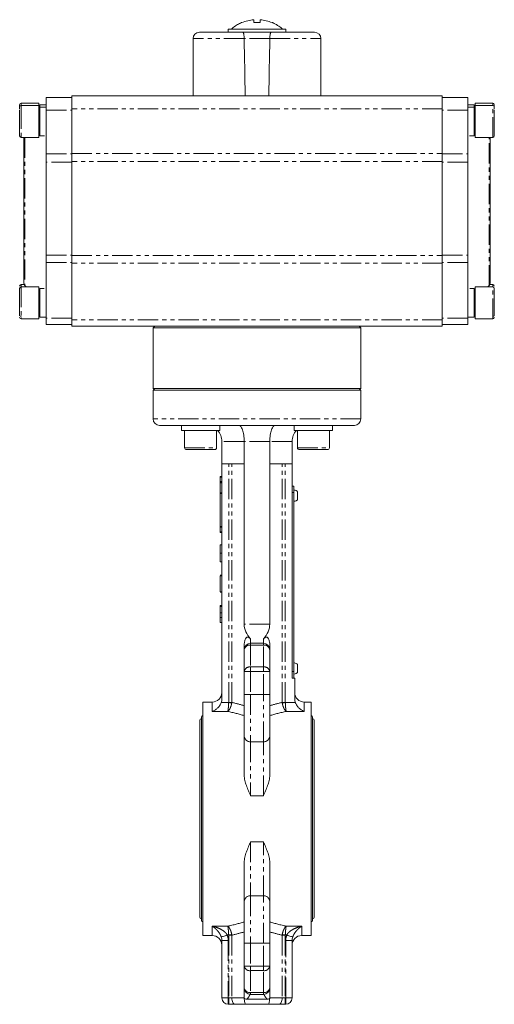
# Model space of a CAD drawing. Header units: millimetres. Extents: x 31 to 386, y -172 to 342.
# Tile 30 of 30: x 238 to 386, y 34 to 342. Entities that reach past the tile are written whole.
import ezdxf

# ---------------------------------------------------------------- set-up
doc = ezdxf.new("R2010")
doc.units = ezdxf.units.MM
doc.linetypes.add('PHANTOM', pattern=[12.7, 6.35, -1.27, 1.27, -1.27, 1.27, -1.27])

msp = doc.modelspace()

# ---------------------------------------------------------------- linework, layer by layer
at = {"color": 7, "linetype": 'Continuous', "lineweight": 15}
for p, q in [((311.07, 341.24), (311.07, 342.16)), ((311.08, 341.24), (311.08, 342.16)), ((303.07, 339.24), (303.07, 338.24)), ((321.07, 339.24), (303.07, 339.24)), ((304.07, 339.24), (320.07, 339.24)), ((307.34, 341.24), (307.25, 341.24)), ((321.07, 338.24), (321.07, 339.24)), ((292.07, 336.24), (292.07, 318.34)), ((332.07, 318.34), (332.07, 336.24)), ((254.07, 317.84), (246.07, 317.84)), ((246.07, 317.84), (246.07, 313.84)), ((370.07, 318.34), (254.07, 318.34)), ((254.07, 318.34), (254.07, 314.34)), ((370.07, 318.34), (370.07, 314.34)), ((378.07, 317.84), (370.07, 317.84)), ((378.07, 313.84), (378.07, 317.84)), ((243.79, 316.06), (238.29, 316.06)), ((243.79, 315.34), (238.29, 315.34)), ((243.79, 315.34), (243.79, 316.06)), ((243.79, 314.44), (243.79, 315.34)), ((243.79, 305.34), (243.79, 314.44)), ((244.07, 314.06), (243.79, 314.06)), ((246.07, 315.54), (244.07, 315.54)), ((244.07, 314.82), (244.07, 315.54)), ((246.07, 314.82), (244.07, 314.82)), ((244.07, 305.86), (244.07, 314.82)), ((254.07, 314.34), (254.07, 300.37)), ((370.07, 314.34), (370.07, 300.37)), ((380.07, 315.54), (378.07, 315.54)), ((380.07, 314.82), (378.07, 314.82)), ((380.07, 314.82), (380.07, 315.54)), ((380.07, 305.86), (380.07, 314.82)), ((380.35, 314.06), (380.07, 314.06)), ((385.85, 316.06), (380.35, 316.06)), ((380.35, 316.06), (380.35, 315.34)), ((385.85, 315.34), (380.35, 315.34)), ((380.35, 315.34), (380.35, 305.34)), ((244.07, 313.34), (243.79, 313.34)), ((246.07, 300.23), (246.07, 313.84)), ((378.07, 300.23), (378.07, 313.84)), ((380.35, 313.34), (380.07, 313.34)), ((238.29, 305.34), (243.79, 305.34)), ((243.79, 307.34), (244.07, 307.34)), ((244.07, 305.86), (245.56, 305.86)), ((378.59, 305.86), (380.07, 305.86)), ((380.07, 307.34), (380.35, 307.34)), ((380.35, 305.34), (385.85, 305.34)), ((246.07, 297.64), (246.07, 300.23)), ((254.07, 300.37), (254.07, 297.79)), ((370.07, 300.37), (370.07, 297.79)), ((378.07, 300.23), (378.07, 297.64)), ((246.07, 297.64), (246.07, 268.55)), ((254.07, 297.79), (254.07, 268.42)), ((370.07, 297.79), (370.07, 268.42)), ((378.07, 268.55), (378.07, 297.64)), ((246.07, 266.22), (246.07, 268.55)), ((254.07, 268.42), (254.07, 266.09)), ((370.07, 268.42), (370.07, 266.09)), ((378.07, 268.55), (378.07, 266.22)), ((246.07, 248.84), (246.07, 266.22)), ((254.07, 266.09), (254.07, 248.34)), ((370.07, 266.09), (370.07, 248.34)), ((378.07, 248.84), (378.07, 266.22)), ((239.19, 259.34), (238.29, 259.34)), ((243.79, 258.62), (238.29, 258.62)), ((239.39, 259.07), (239.88, 258.62)), ((243.79, 249.09), (243.79, 258.62)), ((385.85, 258.62), (380.35, 258.62)), ((380.35, 258.62), (380.35, 248.62)), ((384.27, 258.62), (384.76, 259.07)), ((385.85, 259.34), (384.96, 259.34)), ((244.07, 256.62), (243.79, 256.62)), ((245.44, 258.1), (244.07, 258.1)), ((244.07, 249.14), (244.07, 258.1)), ((380.07, 258.1), (378.71, 258.1)), ((380.07, 249.14), (380.07, 258.1)), ((380.35, 256.62), (380.07, 256.62)), ((243.79, 250.62), (244.07, 250.62)), ((380.07, 250.62), (380.35, 250.62)), ((386.35, 249.84), (386.35, 249.85)), ((238.29, 248.62), (243.79, 248.62)), ((243.79, 248.62), (243.79, 249.09)), ((244.07, 249.14), (246.07, 249.14)), ((246.07, 248.84), (246.07, 246.84)), ((246.07, 246.84), (254.07, 246.84)), ((254.07, 248.34), (254.07, 246.34)), ((290.91, 246.34), (254.07, 246.34)), ((280.07, 246.34), (279.57, 245.84)), ((290.91, 246.34), (333.24, 246.34)), ((370.07, 246.34), (333.24, 246.34)), ((344.57, 245.84), (344.07, 246.34)), ((370.07, 248.34), (370.07, 246.34)), ((378.07, 246.84), (370.07, 246.84)), ((378.07, 249.14), (380.07, 249.14)), ((378.07, 246.84), (378.07, 248.84)), ((380.35, 248.62), (385.85, 248.62)), ((279.57, 245.84), (279.57, 226.84)), ((344.57, 245.84), (279.57, 245.84)), ((344.57, 226.84), (344.57, 245.84)), ((279.57, 226.84), (280.07, 226.34)), ((279.57, 226.84), (344.57, 226.84)), ((279.57, 226.34), (279.57, 217.34)), ((344.57, 226.34), (279.57, 226.34)), ((344.07, 226.34), (344.57, 226.84)), ((344.57, 217.34), (344.57, 226.34)), ((288.72, 215.34), (281.57, 215.34)), ((288.4, 215.34), (288.4, 213.74)), ((300.4, 213.74), (288.4, 213.74)), ((292.46, 215.34), (288.72, 215.34)), ((289.4, 213.74), (289.4, 208.34)), ((331.69, 215.34), (292.46, 215.34)), ((299.4, 208.34), (299.4, 213.74)), ((300.4, 213.74), (300.4, 215.34)), ((323.75, 215.34), (323.75, 213.74)), ((335.75, 213.74), (323.75, 213.74)), ((324.75, 213.74), (324.75, 208.34)), ((335.43, 215.34), (331.69, 215.34)), ((334.75, 208.34), (334.75, 213.74)), ((342.57, 215.34), (335.43, 215.34)), ((335.75, 213.74), (335.75, 215.34)), ((301.07, 210.34), (301.07, 203.34)), ((308.07, 203.34), (308.07, 210.34)), ((316.07, 203.34), (316.07, 210.34)), ((323.07, 203.34), (323.07, 210.34)), ((298.8, 207.74), (290, 207.74)), ((334.15, 207.74), (325.35, 207.74)), ((301.07, 129.81), (301.07, 203.34)), ((303.21, 203.34), (301.07, 203.34)), ((304.21, 203.34), (303.21, 203.34)), ((308.07, 203.34), (304.21, 203.34)), ((308.07, 153.21), (308.07, 203.34)), ((316.07, 153.21), (316.07, 203.34)), ((319.94, 203.34), (316.07, 203.34)), ((320.94, 203.34), (319.94, 203.34)), ((323.07, 203.34), (320.94, 203.34)), ((323.07, 136.34), (323.07, 203.34)), ((300.57, 199.34), (301.07, 199.34)), ((300.57, 199.12), (300.57, 199.34)), ((300.57, 197.81), (300.57, 199.12)), ((300.57, 197.59), (300.57, 197.81)), ((300.57, 197.59), (301.07, 197.59)), ((300.57, 197.37), (300.57, 197.59)), ((300.57, 194.2), (300.57, 197.37)), ((300.57, 193.99), (300.57, 194.2)), ((300.57, 183.7), (300.57, 193.99)), ((323.57, 196.34), (323.07, 196.34)), ((323.57, 196.34), (323.57, 194.34)), ((323.57, 194.34), (323.57, 138.34)), ((300.57, 183.48), (300.57, 183.7)), ((300.57, 182.06), (300.57, 183.48)), ((300.57, 181.84), (300.57, 182.06)), ((300.57, 181.84), (301.07, 181.84)), ((300.57, 177.97), (301.07, 177.97)), ((300.57, 175.34), (301.07, 175.34)), ((300.57, 172.71), (301.07, 172.71)), ((300.57, 168.47), (301.07, 168.47)), ((300.57, 168.34), (300.57, 163.34)), ((300.57, 168.34), (301.07, 168.34)), ((300.57, 163.34), (301.07, 163.34)), ((300.57, 163.21), (301.07, 163.21)), ((300.57, 158.97), (301.07, 158.97)), ((300.57, 158.97), (300.57, 158.7)), ((300.57, 158.7), (301.07, 158.7)), ((300.57, 158.7), (300.57, 156.73)), ((300.57, 156.73), (301.07, 156.73)), ((300.57, 155.25), (301.07, 155.25)), ((300.57, 153.71), (301.07, 153.71)), ((308.07, 145.23), (308.07, 146.58)), ((308.07, 138.4), (308.07, 145.23)), ((310.07, 147.23), (314.07, 147.23)), ((316.07, 146.58), (316.07, 145.23)), ((316.07, 145.23), (316.07, 138.4)), ((308.07, 131.23), (308.07, 138.4)), ((316.07, 138.4), (316.07, 131.23)), ((323.87, 136.34), (323.07, 136.34)), ((323.57, 138.34), (323.57, 136.34)), ((323.87, 136.34), (323.87, 129.81)), ((308.07, 118.25), (308.07, 131.23)), ((316.07, 131.23), (316.07, 118.25)), ((298.07, 128.84), (295.07, 128.84)), ((295.07, 128.84), (295.07, 55.84)), ((329.07, 128.84), (326.87, 128.84)), ((329.07, 128.84), (329.07, 55.84)), ((294.67, 124.09), (294.67, 60.59)), ((329.47, 124.09), (329.47, 60.59)), ((294.17, 123.09), (294.17, 61.59)), ((329.97, 61.59), (329.97, 123.09)), ((308.07, 105.98), (308.07, 118.25)), ((316.07, 118.25), (316.07, 105.98)), ((308.07, 66.43), (308.07, 78.7)), ((316.07, 78.7), (316.07, 66.43)), ((308.07, 53.45), (308.07, 66.43)), ((316.07, 66.43), (316.07, 53.45)), ((295.07, 55.84), (298.07, 55.84)), ((326.07, 55.84), (329.07, 55.84)), ((301.07, 36.34), (301.07, 54.26)), ((308.07, 46.28), (308.07, 53.45)), ((316.07, 53.45), (316.07, 46.28)), ((323.07, 54.26), (323.07, 36.34)), ((308.07, 39.45), (308.07, 46.28)), ((316.07, 46.28), (316.07, 39.45)), ((308.07, 39.45), (308.07, 36.34)), ((314.07, 37.45), (310.07, 37.45)), ((316.07, 39.45), (316.07, 36.34)), ((303.21, 34.34), (303.07, 34.34)), ((305.21, 34.34), (303.21, 34.34)), ((308.61, 34.34), (305.21, 34.34)), ((315.54, 34.34), (308.61, 34.34)), ((315.29, 35.95), (308.86, 35.95)), ((318.94, 34.34), (315.54, 34.34)), ((320.94, 34.34), (318.94, 34.34)), ((321.07, 34.34), (320.94, 34.34))]:
    msp.add_line(p, q, dxfattribs=at)
at = {"color": 8, "linetype": 'PHANTOM', "lineweight": 0}
for p, q in [((308.07, 336.24), (292.07, 336.24)), ((316.08, 336.24), (308.07, 336.24)), ((316.08, 336.24), (332.07, 336.24)), ((238.29, 316.06), (238.29, 315.34)), ((238.29, 315.34), (238.29, 314.44)), ((238.29, 314.44), (238.29, 305.34)), ((370.07, 314.34), (254.07, 314.34)), ((385.85, 315.34), (385.85, 316.06)), ((385.85, 305.34), (385.85, 315.34)), ((246.07, 313.84), (254.07, 313.84)), ((378.07, 313.84), (370.07, 313.84)), ((239.39, 305.34), (239.39, 259.07)), ((384.76, 259.07), (384.76, 305.34)), ((246.07, 300.23), (254.07, 300.23)), ((254.07, 300.37), (370.07, 300.37)), ((370.07, 300.23), (378.07, 300.23)), ((254.07, 297.64), (246.07, 297.64)), ((370.07, 297.79), (254.07, 297.79)), ((378.07, 297.64), (370.07, 297.64)), ((246.07, 268.55), (254.07, 268.55)), ((254.07, 268.42), (370.07, 268.42)), ((370.07, 268.55), (378.07, 268.55)), ((246.07, 266.22), (254.07, 266.22)), ((370.07, 266.09), (254.07, 266.09)), ((378.07, 266.22), (370.07, 266.22)), ((238.29, 259.34), (238.29, 258.62)), ((238.29, 258.62), (238.29, 249.09)), ((385.85, 258.62), (385.85, 259.34)), ((385.85, 248.62), (385.85, 258.62)), ((238.29, 249.09), (238.29, 248.62)), ((254.07, 248.84), (246.07, 248.84)), ((370.07, 248.34), (254.07, 248.34)), ((378.07, 248.84), (370.07, 248.84)), ((344.57, 217.34), (279.57, 217.34)), ((308.07, 210.34), (301.07, 210.34)), ((316.07, 210.34), (308.07, 210.34)), ((323.07, 210.34), (316.07, 210.34)), ((289.4, 208.34), (299.39, 208.34)), ((299.39, 208.34), (299.4, 208.34)), ((324.75, 208.34), (334.75, 208.34)), ((303.21, 128.73), (303.21, 203.34)), ((304.21, 128.73), (304.21, 203.34)), ((319.94, 128.73), (319.94, 203.34)), ((320.94, 128.73), (320.94, 203.34)), ((300.57, 199.12), (301.07, 199.12)), ((300.57, 197.81), (301.07, 197.81)), ((300.57, 197.37), (301.07, 197.37)), ((300.57, 194.2), (301.07, 194.2)), ((300.57, 193.99), (301.07, 193.99)), ((323.57, 194.34), (323.07, 194.34)), ((300.57, 183.7), (301.07, 183.7)), ((300.57, 183.48), (301.07, 183.48)), ((300.57, 182.06), (301.07, 182.06)), ((316.07, 153.21), (308.07, 153.21)), ((310.07, 148.55), (310.07, 147.23)), ((314.07, 147.23), (314.07, 148.55)), ((310.07, 146.65), (310.07, 147.23)), ((310.07, 146.65), (310.07, 139.82)), ((314.07, 146.65), (310.07, 146.65)), ((314.07, 146.65), (314.07, 147.23)), ((314.07, 139.82), (314.07, 146.65)), ((310.07, 138.4), (310.07, 139.82)), ((310.07, 139.82), (314.07, 139.82)), ((314.07, 138.4), (314.07, 139.82)), ((310.07, 138.4), (308.07, 138.4)), ((310.07, 138.4), (310.07, 131.23)), ((314.07, 138.4), (310.07, 138.4)), ((314.07, 131.23), (314.07, 138.4)), ((314.07, 138.4), (316.07, 138.4)), ((323.57, 138.34), (323.07, 138.34)), ((308.07, 131.23), (310.07, 131.23)), ((310.07, 131.23), (310.07, 116.4)), ((314.07, 131.23), (310.07, 131.23)), ((314.07, 116.4), (314.07, 131.23)), ((314.07, 131.23), (316.07, 131.23)), ((298.07, 125.91), (298.07, 128.84)), ((300.87, 128.67), (303.21, 128.67)), ((303.21, 128.73), (304.21, 128.73)), ((319.94, 128.73), (320.94, 128.73)), ((320.94, 128.67), (324.07, 128.67)), ((326.87, 128.84), (326.87, 125.91)), ((302.94, 125.91), (298.07, 125.91)), ((326.87, 125.91), (321.21, 125.91)), ((314.07, 116.4), (310.07, 116.4)), ((310.07, 116.4), (310.07, 99.53)), ((314.07, 99.53), (314.07, 116.4)), ((314.07, 99.53), (310.07, 99.53)), ((310.07, 85.15), (310.07, 68.29)), ((314.07, 85.15), (310.07, 85.15)), ((314.07, 68.29), (314.07, 85.15)), ((310.07, 68.29), (310.07, 53.45)), ((314.07, 68.29), (310.07, 68.29)), ((314.07, 53.45), (314.07, 68.29)), ((298.07, 55.84), (298.07, 58.77)), ((298.07, 58.77), (302.94, 58.77)), ((321.21, 58.77), (326.07, 58.77)), ((326.07, 58.77), (326.07, 55.84)), ((303.21, 56.01), (302.78, 56.01)), ((304.21, 55.95), (303.21, 55.95)), ((303.21, 55.95), (303.21, 36.34)), ((304.21, 55.95), (304.21, 36.34)), ((319.94, 55.95), (319.94, 36.34)), ((320.94, 55.95), (319.94, 55.95)), ((321.37, 56.01), (320.94, 56.01)), ((320.94, 55.95), (320.94, 36.34)), ((301.07, 54.26), (303.07, 54.26)), ((303.07, 54.26), (303.07, 36.34)), ((310.07, 53.45), (308.07, 53.45)), ((310.07, 53.45), (310.07, 46.28)), ((314.07, 53.45), (310.07, 53.45)), ((314.07, 46.28), (314.07, 53.45)), ((314.07, 53.45), (316.07, 53.45)), ((321.07, 36.34), (321.07, 54.26)), ((321.07, 54.26), (323.07, 54.26)), ((310.07, 46.28), (308.07, 46.28)), ((310.07, 46.28), (310.07, 44.87)), ((310.07, 46.28), (314.07, 46.28)), ((314.07, 46.28), (314.07, 44.87)), ((314.07, 46.28), (316.07, 46.28)), ((314.07, 44.87), (310.07, 44.87)), ((310.07, 44.87), (310.07, 38.04)), ((314.07, 38.04), (314.07, 44.87)), ((310.07, 38.04), (314.07, 38.04)), ((310.07, 38.04), (310.07, 37.45)), ((314.07, 38.04), (314.07, 37.45)), ((301.07, 36.34), (303.07, 36.34)), ((303.07, 36.34), (303.07, 34.34)), ((303.07, 36.34), (303.21, 36.34)), ((303.21, 36.34), (304.21, 36.34)), ((303.21, 36.34), (303.21, 34.34)), ((304.21, 36.34), (308.07, 36.34)), ((316.07, 36.34), (319.94, 36.34)), ((319.94, 36.34), (320.94, 36.34)), ((320.94, 36.34), (320.94, 34.34)), ((320.94, 36.34), (321.07, 36.34)), ((321.07, 36.34), (323.07, 36.34)), ((321.07, 34.34), (321.07, 36.34))]:
    msp.add_line(p, q, dxfattribs=at)
at = {"color": 8, "linetype": 'PHANTOM', "lineweight": 0, "flags": 128}
for points in [[(303.21, 128.67), (303.33, 128.66), (303.46, 128.65), (303.59, 128.63), (303.71, 128.62), (303.83, 128.6), (303.95, 128.59), (304.07, 128.58), (304.18, 128.56)], [(320.94, 128.67), (320.82, 128.66), (320.69, 128.65), (320.56, 128.63), (320.44, 128.62), (320.32, 128.6), (320.2, 128.59), (320.08, 128.58), (319.97, 128.56)], [(300.9, 55.36), (300.96, 55.39), (301.09, 55.43), (301.27, 55.49), (301.51, 55.57), (301.79, 55.67), (302.1, 55.78), (302.44, 55.89), (302.78, 56.01)], [(303.21, 56.01), (303.33, 56.02), (303.46, 56.04), (303.59, 56.05), (303.71, 56.07), (303.83, 56.08), (303.95, 56.09), (304.07, 56.11), (304.18, 56.12)], [(319.97, 56.12), (320.08, 56.11), (320.2, 56.09), (320.32, 56.08), (320.44, 56.07), (320.56, 56.05), (320.69, 56.04), (320.82, 56.02), (320.94, 56.01)], [(321.37, 56.01), (321.71, 55.89), (322.05, 55.78), (322.36, 55.67), (322.64, 55.57), (322.87, 55.49), (323.06, 55.43), (323.18, 55.39), (323.25, 55.36)], [(304.21, 36.34), (304.23, 35.95), (304.28, 35.58), (304.38, 35.23), (304.5, 34.93), (304.65, 34.68), (304.83, 34.49), (305.01, 34.38), (305.21, 34.34)], [(319.94, 36.34), (319.92, 35.95), (319.86, 35.58), (319.77, 35.23), (319.65, 34.93), (319.5, 34.68), (319.32, 34.49), (319.14, 34.38), (318.94, 34.34)]]:
    msp.add_lwpolyline(points, dxfattribs=at)
at = {"color": 7, "linetype": 'Continuous', "lineweight": 15}
for centre, radius, start, end in [((337.07, 341.09), 26.03, 177.6456, 179.6662), ((285.08, 341.09), 26.03, 0.3338, 2.3544), ((339.07, 341.09), 26.03, 177.6456, 179.6662), ((294.07, 336.24), 2, 90, 180), ((330.07, 336.24), 2, 0, 90), ((238.29, 315.56), 0.5, 90, 180), ((238.29, 314.84), 0.5, 90, 180), ((385.85, 315.56), 0.5, 0, 90), ((385.85, 314.84), 0.5, 0, 90), ((238.29, 305.84), 0.5, 180, 270), ((240.07, 304.88), 1, 152.4587, 180), ((384.07, 304.88), 1, 0, 27.5432), ((385.85, 305.84), 0.5, 270, 0), ((238.29, 258.84), 0.5, 90, 180), ((238.29, 258.12), 0.5, 90, 180), ((240.07, 259.8), 1, 180, 227), ((384.07, 259.8), 1, 313, 360), ((385.85, 258.84), 0.5, 0, 90), ((385.85, 258.12), 0.5, 0, 90), ((238.29, 249.84), 0.5, 180, 270), ((385.85, 249.84), 0.5, 270, 0), ((238.29, 249.12), 0.5, 180, 270), ((385.85, 249.12), 0.5, 270, 0), ((281.57, 217.34), 2, 180, 270), ((342.57, 217.34), 2, 270, 0), ((296.07, 210.34), 5, 0, 42.8436), ((328.07, 210.34), 5, 137.1564, 180), ((290, 208.34), 0.6, 180, 270), ((298.8, 208.34), 0.6, 270, 0), ((325.35, 208.34), 0.6, 180, 270), ((334.15, 208.34), 0.6, 270, 0), ((310.07, 145.23), 2, 90, 180), ((314.07, 145.23), 2, 0, 90), ((298.07, 131.84), 3, 270, 0), ((326.87, 131.84), 3, 180, 270), ((294.67, 123.09), 0.5, 90, 180), ((295.17, 124.09), 0.5, 101.537, 180), ((328.97, 124.09), 0.5, 0, 78.463), ((329.47, 123.09), 0.5, 0, 90), ((294.67, 61.59), 0.5, 180, 270), ((329.47, 61.59), 0.5, 270, 0), ((295.17, 60.59), 0.5, 180, 258.463), ((328.97, 60.59), 0.5, 281.537, 0), ((298.07, 52.84), 3, 0, 90), ((326.07, 52.84), 3, 90, 180), ((310.07, 39.45), 2, 180, 270), ((314.07, 39.45), 2, 270, 0), ((303.07, 36.34), 2, 180, 270), ((321.07, 36.34), 2, 270, 0)]:
    msp.add_arc(centre, radius, start, end, dxfattribs=at)
at = {"color": 8, "linetype": 'PHANTOM', "lineweight": 0}
for centre, radius, start, end in [((309.82, 144.88), 1.79, 81.9507, 168.5781), ((314.32, 144.88), 1.79, 11.4219, 98.0493), ((309.82, 138.05), 1.79, 81.9507, 168.5781), ((314.32, 138.05), 1.79, 11.4219, 98.0493), ((310, 118.33), 1.93, 182.2403, 272.0773), ((314.14, 118.33), 1.93, 267.9227, 357.7597), ((310, 66.36), 1.93, 87.9227, 177.7597), ((314.14, 66.36), 1.93, 2.2403, 92.0773), ((309.82, 46.63), 1.79, 191.4219, 278.0493), ((314.32, 46.63), 1.79, 261.9507, 348.5781), ((309.82, 39.8), 1.79, 191.4219, 278.0493), ((314.32, 39.8), 1.79, 261.9507, 348.5781)]:
    msp.add_arc(centre, radius, start, end, dxfattribs=at)
at = {"color": 7, "linetype": 'Continuous', "lineweight": 15}
for centre, major_axis, ratio, start_param, end_param in [((312.07, -84.87), (-19.7, 1145.8), 0.00303, 5.071849, 5.088686), ((312.07, -84.87), (-19.7, 1145.8), 0.00303, 5.071849, 5.088686), ((312.07, -84.87), (19.7, 1145.8), 0.00303, 1.194499, 1.211336), ((325.39, 153.21), (17.32, 0), 0.57735, 3.141593, 3.626904), ((298.75, 153.21), (17.32, 0), 0.57735, 5.797874, 6.283185), ((308.61, 36.34), (0, 2), 0.267949, 1.570796, 3.141593), ((315.54, 36.34), (0, 2), 0.267949, 3.141593, 4.712389)]:
    msp.add_ellipse(centre, major_axis=major_axis, ratio=ratio, start_param=start_param, end_param=end_param, dxfattribs=at)
at = {"color": 8, "linetype": 'PHANTOM', "lineweight": 0}
for centre, ratio, start_param, end_param in [((277.59, 92.34), 0.57735, 1.10904, 1.171236), ((346.56, 92.34), 0.57735, 1.970357, 2.032552), ((276.09, 92.34), 0.533501, 1.084397, 1.167551), ((348.06, 92.34), 0.533501, 1.974041, 2.057195), ((276.09, 92.34), 0.533501, 5.115634, 5.198788), ((348.06, 92.34), 0.533501, 4.22599, 4.309144), ((277.59, 92.34), 0.57735, 5.111949, 5.174145), ((346.56, 92.34), 0.57735, 4.250633, 4.312829)]:
    msp.add_ellipse(centre, major_axis=(68.42, 0), ratio=ratio, start_param=start_param, end_param=end_param, dxfattribs=at)
at = {"color": 7, "linetype": 'Continuous', "lineweight": 15}
for points in [[(311.07, 342.16), (309.78, 342.05), (308.54, 341.75), (307.34, 341.24)], [(316.79, 341.24), (315.6, 341.75), (314.36, 342.05), (313.07, 342.16)], [(316.5, 338.24), (313.59, 338.24), (310.55, 338.24), (307.65, 338.24)], [(301.07, 129.81), (301.07, 129.42), (301.01, 129.04), (300.87, 128.67)], [(324.07, 128.67), (323.94, 129.04), (323.87, 129.42), (323.87, 129.81)], [(301.07, 54.26), (301.07, 54.64), (301.02, 55.01), (300.9, 55.36)], [(323.25, 55.36), (323.13, 55.01), (323.07, 54.64), (323.07, 54.26)]]:
    msp.add_open_spline(points, degree=3, dxfattribs=at)
for points, knots in [([(307.25, 341.23), (306.84, 341.04), (305.92, 340.62), (304.86, 339.93), (304.27, 339.39), (304.09, 339.22)], [0, 0, 0, 0, 0.3640419, 0.7996382, 1, 1, 1, 1]), ([(313.05, 341.24), (312.72, 341.24), (312.38, 341.24), (311.72, 341.24), (311.38, 341.24), (311.05, 341.24)], [0, 0, 0, 0, 0.5, 0.5, 1, 1, 1, 1]), ([(316.9, 341.24), (316.9, 341.24), (316.94, 341.24), (316.87, 341.24), (316.79, 341.24)], [0, 0, 0, 0, 0.027481, 1, 1, 1, 1]), ([(320.06, 339.23), (319.99, 339.3), (319.54, 339.74), (318.53, 340.4), (317.54, 341), (316.96, 341.21), (316.9, 341.23)], [0, 0, 0, 0, 0.07481, 0.511298, 0.947784, 1, 1, 1, 1]), ([(307.65, 338.24), (303.77, 338.24), (300.33, 338.24), (295.41, 338.24), (294.07, 338.24), (294.07, 338.24)], [0, 0, 0, 0, 0.5, 0.5, 1, 1, 1, 1]), ([(307.65, 338.24), (307.7, 338.24), (307.75, 338.2), (307.82, 338.05), (307.84, 338), (307.88, 337.86), (307.9, 337.78), (307.94, 337.6), (307.96, 337.5), (307.99, 337.28), (308.01, 337.16), (308.03, 336.91), (308.04, 336.79), (308.06, 336.52), (308.06, 336.38), (308.07, 336.24)], [0, 0, 0, 0, 0.25, 0.25, 0.375, 0.375, 0.5, 0.5, 0.625, 0.625, 0.75, 0.75, 0.875, 0.875, 1, 1, 1, 1]), ([(307.65, 338.24), (307.7, 338.24), (307.75, 338.2), (307.82, 338.05), (307.84, 338), (307.88, 337.86), (307.9, 337.78), (307.94, 337.6), (307.96, 337.5), (307.99, 337.28), (308.01, 337.16), (308.03, 336.91), (308.04, 336.79), (308.06, 336.52), (308.06, 336.38), (308.07, 336.24)], [0, 0, 0, 0, 0.25, 0.25, 0.375, 0.375, 0.5, 0.5, 0.625, 0.625, 0.75, 0.75, 0.875, 0.875, 1, 1, 1, 1]), ([(316.5, 338.24), (316.45, 338.24), (316.4, 338.2), (316.33, 338.05), (316.31, 338), (316.27, 337.86), (316.25, 337.78), (316.21, 337.6), (316.19, 337.5), (316.16, 337.28), (316.14, 337.16), (316.12, 336.91), (316.11, 336.79), (316.09, 336.52), (316.09, 336.38), (316.08, 336.24)], [0, 0, 0, 0, 0.25, 0.25, 0.375, 0.375, 0.5, 0.5, 0.625, 0.625, 0.75, 0.75, 0.875, 0.875, 1, 1, 1, 1]), ([(316.08, 336.24), (316.09, 336.38), (316.09, 336.52), (316.11, 336.78), (316.12, 336.91), (316.15, 337.28), (316.19, 337.51), (316.24, 337.78), (316.27, 337.86), (316.31, 338), (316.33, 338.05), (316.38, 338.15), (316.4, 338.18), (316.45, 338.23), (316.47, 338.24), (316.5, 338.24)], [0, 0, 0, 0, 0.125, 0.125, 0.25, 0.25, 0.5, 0.5, 0.625, 0.625, 0.75, 0.75, 0.875, 0.875, 1, 1, 1, 1]), ([(316.5, 338.24), (316.63, 338.24), (316.89, 338.24), (317.28, 338.24), (317.66, 338.24), (318.05, 338.24), (318.43, 338.24), (318.8, 338.24), (319.51, 338.24), (320.52, 338.24), (321.8, 338.24), (323.04, 338.24), (324.6, 338.24), (326.35, 338.24), (327.75, 338.24), (328.63, 338.24), (329.17, 338.24), (329.58, 338.24), (329.82, 338.24), (329.95, 338.24), (330.02, 338.24), (330.07, 338.24), (330.07, 338.24), (330.07, 338.24)], [0, 0, 0, 0, 0.017029, 0.034036, 0.051029, 0.068017, 0.085008, 0.102012, 0.119036, 0.181034, 0.243054, 0.306843, 0.370654, 0.500003, 0.629352, 0.69314, 0.756951, 0.818949, 0.880969, 0.910742, 0.940473, 0.970211, 1, 1, 1, 1]), ([(237.79, 315.55), (237.79, 315.54), (237.79, 315.54), (237.79, 315.32), (237.79, 314.91), (237.79, 314.56), (237.79, 314.3), (237.79, 314.28)], [0, 0, 0, 0, 0.183477, 0.450303, 0.717129, 0.978411, 1, 1, 1, 1]), ([(237.79, 314.03), (237.79, 313.66), (237.79, 313.08), (237.79, 312.02), (237.79, 311.13), (237.79, 310.21), (237.79, 309.04), (237.79, 307.7), (237.79, 306.68), (237.79, 306.14), (237.79, 305.88), (237.79, 305.86), (237.79, 305.85)], [0, 0, 0, 0, 0.148498, 0.228437, 0.310072, 0.391707, 0.471647, 0.620145, 0.768643, 0.848582, 0.930218, 1, 1, 1, 1]), ([(386.35, 314.28), (386.35, 314.3), (386.35, 314.56), (386.35, 314.91), (386.35, 315.32), (386.35, 315.54), (386.35, 315.54), (386.35, 315.55)], [0, 0, 0, 0, 0.021588, 0.28287, 0.549696, 0.816523, 1, 1, 1, 1]), ([(386.35, 305.84), (386.35, 305.81), (386.35, 306.1), (386.35, 307.21), (386.35, 308), (386.35, 309.84), (386.35, 310.84), (386.35, 312.68), (386.35, 313.48), (386.35, 314.03)], [0, 0, 0, 0, 0.25, 0.25, 0.5, 0.5, 0.75, 0.75, 1, 1, 1, 1]), ([(239.07, 304.88), (239.07, 304.88), (239.07, 302.5), (239.07, 294.05), (239.07, 288.32), (239.07, 276.36), (239.07, 270.63), (239.07, 262.18), (239.07, 259.8), (239.07, 259.8)], [0, 0, 0, 0, 0.25, 0.25, 0.5, 0.5, 0.75, 0.75, 1, 1, 1, 1]), ([(385.07, 259.8), (385.07, 259.8), (385.07, 262.18), (385.07, 270.63), (385.07, 276.36), (385.07, 288.32), (385.07, 294.05), (385.07, 302.5), (385.07, 304.88), (385.07, 304.88)], [0, 0, 0, 0, 0.25, 0.25, 0.5, 0.5, 0.75, 0.75, 1, 1, 1, 1]), ([(237.79, 258.1), (237.79, 258.1), (237.79, 258.1), (237.79, 257.88), (237.79, 257.48), (237.79, 256.76), (237.79, 255.57), (237.79, 254.15), (237.79, 252.97), (237.79, 252.07), (237.79, 251.24), (237.79, 250.29), (237.79, 249.84), (237.79, 249.54)], [0, 0, 0, 0, 0.0525613, 0.1289998, 0.2054384, 0.2802886, 0.4193338, 0.5583784, 0.6332285, 0.7096667, 0.7861048, 0.8609553, 1, 1, 1, 1]), ([(386.35, 249.54), (386.35, 249.84), (386.35, 250.29), (386.35, 251.24), (386.35, 252.07), (386.35, 252.97), (386.35, 254.15), (386.35, 255.57), (386.35, 256.76), (386.35, 257.48), (386.35, 257.88), (386.35, 258.1), (386.35, 258.1), (386.35, 258.1)], [0, 0, 0, 0, 0.139045, 0.213894, 0.290334, 0.366772, 0.441622, 0.580666, 0.719712, 0.794561, 0.871, 0.947439, 1, 1, 1, 1]), ([(308.07, 210.34), (308.07, 210.68), (308.06, 211.01), (308.01, 211.67), (307.98, 211.99), (307.88, 212.61), (307.83, 212.9), (307.69, 213.44), (307.62, 213.69), (307.46, 214.15), (307.37, 214.35), (307.18, 214.71), (307.09, 214.86), (306.89, 215.1), (306.78, 215.19), (306.63, 215.28), (306.58, 215.3), (306.47, 215.33), (306.42, 215.34), (306.37, 215.34)], [0, 0, 0, 0, 0.125, 0.125, 0.25, 0.25, 0.375, 0.375, 0.5, 0.5, 0.625, 0.625, 0.75, 0.75, 0.875, 0.875, 0.9375, 0.9375, 1, 1, 1, 1]), ([(316.07, 210.34), (316.07, 210.68), (316.09, 211.01), (316.14, 211.67), (316.17, 211.99), (316.27, 212.61), (316.32, 212.9), (316.46, 213.44), (316.53, 213.69), (316.69, 214.15), (316.78, 214.35), (316.97, 214.71), (317.06, 214.86), (317.26, 215.1), (317.36, 215.19), (317.52, 215.28), (317.57, 215.3), (317.67, 215.33), (317.73, 215.34), (317.78, 215.34)], [0, 0, 0, 0, 0.125, 0.125, 0.25, 0.25, 0.375, 0.375, 0.5, 0.5, 0.625, 0.625, 0.75, 0.75, 0.875, 0.875, 0.9375, 0.9375, 1, 1, 1, 1]), ([(324.76, 194.6), (324.71, 194.65), (324.52, 194.86), (324.1, 195.05), (323.73, 195.07), (323.57, 195.07)], [0, 0, 0, 0, 0.163614, 0.635426, 1, 1, 1, 1]), ([(324.77, 192.08), (324.77, 192.08), (324.77, 192.06), (324.77, 192.18), (324.77, 192.43), (324.77, 192.79), (324.77, 193.11), (324.77, 193.44), (324.77, 193.77), (324.77, 194.15), (324.77, 194.44), (324.77, 194.59), (324.77, 194.61), (324.77, 194.62)], [0, 0, 0, 0, 0.037096, 0.144429, 0.251763, 0.359095, 0.466428, 0.500065, 0.607397, 0.714731, 0.822064, 0.929397, 1, 1, 1, 1]), ([(323.57, 191.61), (323.63, 191.61), (323.87, 191.58), (324.25, 191.72), (324.6, 191.9), (324.74, 192.05), (324.77, 192.09)], [0, 0, 0, 0, 0.120068, 0.55905, 0.876994, 1, 1, 1, 1]), ([(300.57, 177.97), (300.57, 177.97), (300.57, 177.97), (300.57, 177.95), (300.57, 177.93), (300.57, 177.9), (300.57, 177.86), (300.57, 177.81), (300.57, 177.76), (300.57, 177.69), (300.57, 177.62), (300.57, 177.53), (300.57, 177.44), (300.57, 177.34), (300.57, 177.23), (300.57, 177.11), (300.57, 176.98), (300.57, 176.85), (300.57, 176.7), (300.57, 176.54), (300.57, 176.37), (300.57, 176.19), (300.57, 175.99), (300.57, 175.79), (300.57, 175.57), (300.57, 175.42), (300.57, 175.34)], [0, 0, 0, 0, 0.0337881, 0.0671939, 0.0998624, 0.1325666, 0.1651512, 0.1979132, 0.231319, 0.2650833, 0.2992553, 0.3343986, 0.3699428, 0.4062836, 0.4440638, 0.4829977, 0.5233544, 0.5655366, 0.6096129, 0.6563908, 0.7058855, 0.7583245, 0.8138318, 0.8727946, 0.9347222, 1, 1, 1, 1]), ([(300.57, 175.34), (300.57, 175.26), (300.57, 175.11), (300.57, 174.9), (300.57, 174.69), (300.57, 174.5), (300.57, 174.32), (300.57, 174.15), (300.57, 173.99), (300.57, 173.84), (300.57, 173.71), (300.57, 173.58), (300.57, 173.46), (300.57, 173.35), (300.57, 173.25), (300.57, 173.16), (300.57, 173.07), (300.57, 173), (300.57, 172.93), (300.57, 172.87), (300.57, 172.82), (300.57, 172.78), (300.57, 172.75), (300.57, 172.73), (300.57, 172.72), (300.57, 172.71), (300.57, 172.71)], [0, 0, 0, 0, 0.065063, 0.126773, 0.185516, 0.240765, 0.29298, 0.34225, 0.388919, 0.432776, 0.474628, 0.514775, 0.553606, 0.591426, 0.628028, 0.663804, 0.698984, 0.733591, 0.767628, 0.801208, 0.834264, 0.866981, 0.89972, 0.932702, 0.966176, 1, 1, 1, 1]), ([(300.57, 156.73), (300.57, 156.73), (300.57, 156.72), (300.57, 156.7), (300.57, 156.67), (300.57, 156.62), (300.57, 156.56), (300.57, 156.49), (300.57, 156.4), (300.57, 156.3), (300.57, 156.19), (300.57, 156.07), (300.57, 155.95), (300.57, 155.82), (300.57, 155.69), (300.57, 155.55), (300.57, 155.4), (300.57, 155.3), (300.57, 155.25)], [0, 0, 0, 0, 0.065231, 0.128405, 0.190067, 0.250943, 0.311546, 0.372863, 0.435024, 0.499072, 0.563091, 0.62551, 0.68668, 0.747283, 0.808563, 0.870742, 0.934341, 1, 1, 1, 1]), ([(300.57, 155.25), (300.57, 155.18), (300.57, 155.04), (300.57, 154.84), (300.57, 154.65), (300.57, 154.47), (300.57, 154.3), (300.57, 154.15), (300.57, 154.02), (300.57, 153.91), (300.57, 153.82), (300.57, 153.76), (300.57, 153.72), (300.57, 153.72), (300.57, 153.71)], [0, 0, 0, 0, 0.085948, 0.169125, 0.250399, 0.33229, 0.413364, 0.494172, 0.576022, 0.660757, 0.745783, 0.830044, 0.914028, 1, 1, 1, 1]), ([(308.07, 146.58), (308.07, 146.94), (308.1, 147.3), (308.2, 147.82), (308.24, 147.99), (308.35, 148.33), (308.41, 148.5), (308.58, 148.8), (308.69, 148.94), (308.89, 149.08), (308.97, 149.11), (309.13, 149.14), (309.21, 149.14), (309.36, 149.1), (309.44, 149.07), (309.58, 148.99), (309.65, 148.94), (309.84, 148.79), (309.96, 148.67), (310.07, 148.55)], [0, 0, 0, 0, 0.25, 0.25, 0.375, 0.375, 0.5, 0.5, 0.625, 0.625, 0.6875, 0.6875, 0.75, 0.75, 0.8125, 0.8125, 0.875, 0.875, 1, 1, 1, 1]), ([(316.07, 146.58), (316.07, 146.94), (316.05, 147.3), (315.95, 147.82), (315.91, 147.99), (315.8, 148.33), (315.74, 148.5), (315.57, 148.8), (315.46, 148.94), (315.25, 149.08), (315.18, 149.11), (315.02, 149.14), (314.94, 149.14), (314.79, 149.1), (314.71, 149.07), (314.57, 148.99), (314.5, 148.94), (314.31, 148.79), (314.19, 148.67), (314.07, 148.55)], [0, 0, 0, 0, 0.25, 0.25, 0.375, 0.375, 0.5, 0.5, 0.625, 0.625, 0.6875, 0.6875, 0.75, 0.75, 0.8125, 0.8125, 0.875, 0.875, 1, 1, 1, 1]), ([(324.76, 140.6), (324.71, 140.65), (324.52, 140.86), (324.1, 141.05), (323.73, 141.07), (323.57, 141.07)], [0, 0, 0, 0, 0.163616, 0.635426, 1, 1, 1, 1]), ([(324.77, 138.08), (324.77, 138.08), (324.77, 138.06), (324.77, 138.18), (324.77, 138.43), (324.77, 138.79), (324.77, 139.11), (324.77, 139.44), (324.77, 139.77), (324.77, 140.15), (324.77, 140.44), (324.77, 140.59), (324.77, 140.61), (324.77, 140.62)], [0, 0, 0, 0, 0.037096, 0.144429, 0.251763, 0.359095, 0.466429, 0.500064, 0.607398, 0.71473, 0.822064, 0.929397, 1, 1, 1, 1]), ([(323.57, 137.61), (323.63, 137.61), (323.87, 137.58), (324.25, 137.72), (324.6, 137.9), (324.74, 138.05), (324.77, 138.09)], [0, 0, 0, 0, 0.120068, 0.55905, 0.876996, 1, 1, 1, 1]), ([(300.87, 128.67), (300.74, 128.31), (300.56, 127.99), (300.14, 127.39), (299.91, 127.13), (299.53, 126.79), (299.4, 126.68), (299.14, 126.48), (299.01, 126.4), (298.75, 126.23), (298.62, 126.16), (298.35, 126.03), (298.21, 125.97), (298.07, 125.91)], [0, 0, 0, 0, 0.25, 0.25, 0.5, 0.5, 0.625, 0.625, 0.75, 0.75, 0.875, 0.875, 1, 1, 1, 1]), ([(324.07, 128.67), (324.21, 128.31), (324.39, 127.99), (324.81, 127.39), (325.04, 127.13), (325.42, 126.79), (325.54, 126.68), (325.8, 126.48), (325.93, 126.4), (326.2, 126.23), (326.33, 126.16), (326.6, 126.03), (326.74, 125.97), (326.87, 125.91)], [0, 0, 0, 0, 0.25, 0.25, 0.5, 0.5, 0.625, 0.625, 0.75, 0.75, 0.875, 0.875, 1, 1, 1, 1]), ([(308.07, 105.98), (308.07, 105.43), (308.15, 104.88), (308.4, 103.8), (308.56, 103.25), (308.94, 102.18), (309.16, 101.65), (309.49, 100.86), (309.61, 100.59), (309.84, 100.06), (309.96, 99.8), (310.07, 99.53)], [0, 0, 0, 0, 0.25, 0.25, 0.5, 0.5, 0.75, 0.75, 0.875, 0.875, 1, 1, 1, 1]), ([(316.07, 105.98), (316.07, 105.43), (316, 104.88), (315.75, 103.8), (315.59, 103.25), (315.21, 102.18), (314.99, 101.65), (314.66, 100.86), (314.54, 100.59), (314.31, 100.06), (314.19, 99.8), (314.07, 99.53)], [0, 0, 0, 0, 0.25, 0.25, 0.5, 0.5, 0.75, 0.75, 0.875, 0.875, 1, 1, 1, 1]), ([(308.07, 78.7), (308.07, 79.25), (308.15, 79.8), (308.4, 80.89), (308.56, 81.43), (308.94, 82.5), (309.16, 83.03), (309.49, 83.83), (309.61, 84.09), (309.84, 84.62), (309.96, 84.89), (310.07, 85.15)], [0, 0, 0, 0, 0.25, 0.25, 0.5, 0.5, 0.75, 0.75, 0.875, 0.875, 1, 1, 1, 1]), ([(316.07, 78.7), (316.07, 79.25), (316, 79.8), (315.75, 80.89), (315.59, 81.43), (315.21, 82.5), (314.99, 83.03), (314.66, 83.83), (314.54, 84.09), (314.31, 84.62), (314.19, 84.89), (314.07, 85.15)], [0, 0, 0, 0, 0.25, 0.25, 0.5, 0.5, 0.75, 0.75, 0.875, 0.875, 1, 1, 1, 1]), ([(308.86, 35.95), (308.71, 35.95), (308.55, 35.97), (308.33, 36.06), (308.26, 36.1), (308.17, 36.17), (308.15, 36.2), (308.1, 36.27), (308.08, 36.3), (308.07, 36.34)], [0, 0, 0, 0, 0.5, 0.5, 0.75, 0.75, 0.875, 0.875, 1, 1, 1, 1]), ([(315.29, 35.95), (315.44, 35.95), (315.6, 35.97), (315.82, 36.06), (315.89, 36.1), (315.98, 36.17), (316, 36.2), (316.05, 36.27), (316.07, 36.3), (316.07, 36.34)], [0, 0, 0, 0, 0.5, 0.5, 0.75, 0.75, 0.875, 0.875, 1, 1, 1, 1])]:
    msp.add_open_spline(points, degree=3, knots=knots, dxfattribs=at)
at = {"color": 8, "linetype": 'PHANTOM', "lineweight": 0}
for points, knots in [([(303.21, 128.67), (303.19, 128.38), (303.18, 128.09), (303.15, 127.67), (303.14, 127.53), (303.12, 127.27), (303.11, 127.14), (303.09, 126.9), (303.08, 126.78), (303.05, 126.56), (303.04, 126.46), (303.01, 126.28), (303, 126.19), (302.97, 126.04), (302.95, 125.97), (302.94, 125.91)], [0, 0, 0, 0, 0.25, 0.25, 0.375, 0.375, 0.5, 0.5, 0.625, 0.625, 0.75, 0.75, 0.875, 0.875, 1, 1, 1, 1]), ([(304.18, 128.56), (304.13, 128.27), (304.06, 127.99), (303.94, 127.58), (303.89, 127.45), (303.79, 127.19), (303.74, 127.07), (303.63, 126.84), (303.57, 126.73), (303.45, 126.52), (303.39, 126.42), (303.27, 126.25), (303.2, 126.17), (303.07, 126.03), (303.01, 125.97), (302.94, 125.91)], [0, 0, 0, 0, 0.25, 0.25, 0.375, 0.375, 0.5, 0.5, 0.625, 0.625, 0.75, 0.75, 0.875, 0.875, 1, 1, 1, 1]), ([(319.97, 128.56), (320.02, 128.27), (320.09, 127.99), (320.21, 127.58), (320.26, 127.45), (320.36, 127.19), (320.41, 127.07), (320.52, 126.84), (320.57, 126.73), (320.69, 126.52), (320.76, 126.42), (320.88, 126.25), (320.94, 126.17), (321.08, 126.03), (321.14, 125.97), (321.21, 125.91)], [0, 0, 0, 0, 0.25, 0.25, 0.375, 0.375, 0.5, 0.5, 0.625, 0.625, 0.75, 0.75, 0.875, 0.875, 1, 1, 1, 1]), ([(320.94, 128.67), (320.95, 128.38), (320.97, 128.09), (321, 127.67), (321.01, 127.53), (321.03, 127.27), (321.04, 127.14), (321.06, 126.9), (321.07, 126.78), (321.1, 126.56), (321.11, 126.46), (321.14, 126.28), (321.15, 126.19), (321.18, 126.04), (321.19, 125.97), (321.21, 125.91)], [0, 0, 0, 0, 0.25, 0.25, 0.375, 0.375, 0.5, 0.5, 0.625, 0.625, 0.75, 0.75, 0.875, 0.875, 1, 1, 1, 1]), ([(300.9, 55.36), (300.82, 55.6), (300.73, 55.81), (300.53, 56.21), (300.42, 56.4), (300.08, 56.92), (299.84, 57.22), (299.34, 57.76), (299.09, 57.99), (298.71, 58.31), (298.58, 58.41), (298.33, 58.6), (298.2, 58.69), (298.07, 58.77)], [0, 0, 0, 0, 0.125, 0.125, 0.25, 0.25, 0.5, 0.5, 0.75, 0.75, 0.875, 0.875, 1, 1, 1, 1]), ([(302.78, 56.01), (302.66, 56.23), (302.51, 56.42), (302.18, 56.78), (302, 56.95), (301.44, 57.4), (301.04, 57.65), (300.21, 58.08), (299.79, 58.25), (299.15, 58.48), (298.94, 58.55), (298.51, 58.67), (298.29, 58.72), (298.07, 58.77)], [0, 0, 0, 0, 0.125, 0.125, 0.25, 0.25, 0.5, 0.5, 0.75, 0.75, 0.875, 0.875, 1, 1, 1, 1]), ([(304.18, 56.12), (304.13, 56.41), (304.06, 56.69), (303.94, 57.1), (303.89, 57.24), (303.79, 57.49), (303.74, 57.61), (303.63, 57.85), (303.57, 57.96), (303.45, 58.16), (303.39, 58.26), (303.27, 58.44), (303.2, 58.51), (303.07, 58.66), (303.01, 58.72), (302.94, 58.77)], [0, 0, 0, 0, 0.25, 0.25, 0.375, 0.375, 0.5, 0.5, 0.625, 0.625, 0.75, 0.75, 0.875, 0.875, 1, 1, 1, 1]), ([(303.21, 56.01), (303.19, 56.31), (303.18, 56.59), (303.15, 57.01), (303.14, 57.15), (303.12, 57.42), (303.11, 57.54), (303.09, 57.78), (303.08, 57.9), (303.05, 58.12), (303.04, 58.22), (303.01, 58.41), (303, 58.49), (302.97, 58.64), (302.95, 58.71), (302.94, 58.77)], [0, 0, 0, 0, 0.25, 0.25, 0.375, 0.375, 0.5, 0.5, 0.625, 0.625, 0.75, 0.75, 0.875, 0.875, 1, 1, 1, 1]), ([(319.97, 56.12), (320.02, 56.41), (320.09, 56.69), (320.21, 57.1), (320.26, 57.24), (320.36, 57.49), (320.41, 57.61), (320.52, 57.85), (320.57, 57.96), (320.69, 58.16), (320.76, 58.26), (320.88, 58.44), (320.94, 58.51), (321.08, 58.66), (321.14, 58.72), (321.21, 58.77)], [0, 0, 0, 0, 0.25, 0.25, 0.375, 0.375, 0.5, 0.5, 0.625, 0.625, 0.75, 0.75, 0.875, 0.875, 1, 1, 1, 1]), ([(320.94, 56.01), (320.95, 56.31), (320.97, 56.59), (321, 57.01), (321.01, 57.15), (321.03, 57.42), (321.04, 57.54), (321.06, 57.78), (321.07, 57.9), (321.1, 58.12), (321.11, 58.22), (321.14, 58.41), (321.15, 58.49), (321.18, 58.64), (321.19, 58.71), (321.21, 58.77)], [0, 0, 0, 0, 0.25, 0.25, 0.375, 0.375, 0.5, 0.5, 0.625, 0.625, 0.75, 0.75, 0.875, 0.875, 1, 1, 1, 1]), ([(321.37, 56.01), (321.49, 56.23), (321.64, 56.42), (321.97, 56.78), (322.15, 56.95), (322.71, 57.4), (323.11, 57.65), (323.94, 58.08), (324.36, 58.25), (325, 58.48), (325.21, 58.55), (325.64, 58.67), (325.86, 58.72), (326.07, 58.77)], [0, 0, 0, 0, 0.125, 0.125, 0.25, 0.25, 0.5, 0.5, 0.75, 0.75, 0.875, 0.875, 1, 1, 1, 1]), ([(323.25, 55.36), (323.33, 55.6), (323.42, 55.81), (323.62, 56.21), (323.73, 56.4), (324.07, 56.92), (324.31, 57.22), (324.81, 57.76), (325.06, 57.99), (325.44, 58.31), (325.56, 58.41), (325.82, 58.6), (325.95, 58.69), (326.07, 58.77)], [0, 0, 0, 0, 0.125, 0.125, 0.25, 0.25, 0.5, 0.5, 0.75, 0.75, 0.875, 0.875, 1, 1, 1, 1]), ([(309.87, 37.57), (309.85, 37.46), (309.76, 37.03), (309.4, 36.51), (309.04, 36.1), (308.91, 35.99), (308.86, 35.95)], [0, 0, 0, 0, 0.187477, 0.749188, 0.915514, 1, 1, 1, 1]), ([(315.29, 35.95), (315.24, 35.99), (314.89, 36.3), (314.6, 36.77), (314.34, 37.26), (314.32, 37.41), (314.3, 37.5)], [0, 0, 0, 0, 0.088205, 0.72077, 0.847231, 1, 1, 1, 1])]:
    msp.add_open_spline(points, degree=3, knots=knots, dxfattribs=at)
for points in [[(303.21, 128.67), (303.21, 128.69), (303.21, 128.71), (303.21, 128.73)], [(304.21, 128.73), (304.2, 128.67), (304.19, 128.62), (304.18, 128.56)], [(319.94, 128.73), (319.95, 128.67), (319.96, 128.62), (319.97, 128.56)], [(320.94, 128.73), (320.94, 128.71), (320.94, 128.69), (320.94, 128.67)], [(302.78, 56.01), (302.98, 55.44), (303.07, 54.86), (303.07, 54.26)], [(303.21, 55.95), (303.21, 55.97), (303.21, 55.99), (303.21, 56.01)], [(304.21, 55.95), (304.2, 56.01), (304.19, 56.06), (304.18, 56.12)], [(319.94, 55.95), (319.95, 56.01), (319.96, 56.06), (319.97, 56.12)], [(320.94, 56.01), (320.94, 55.99), (320.94, 55.97), (320.94, 55.95)], [(321.07, 54.26), (321.07, 54.86), (321.17, 55.44), (321.37, 56.01)]]:
    msp.add_open_spline(points, degree=3, dxfattribs=at)

doc.saveas('drawing.dxf')
